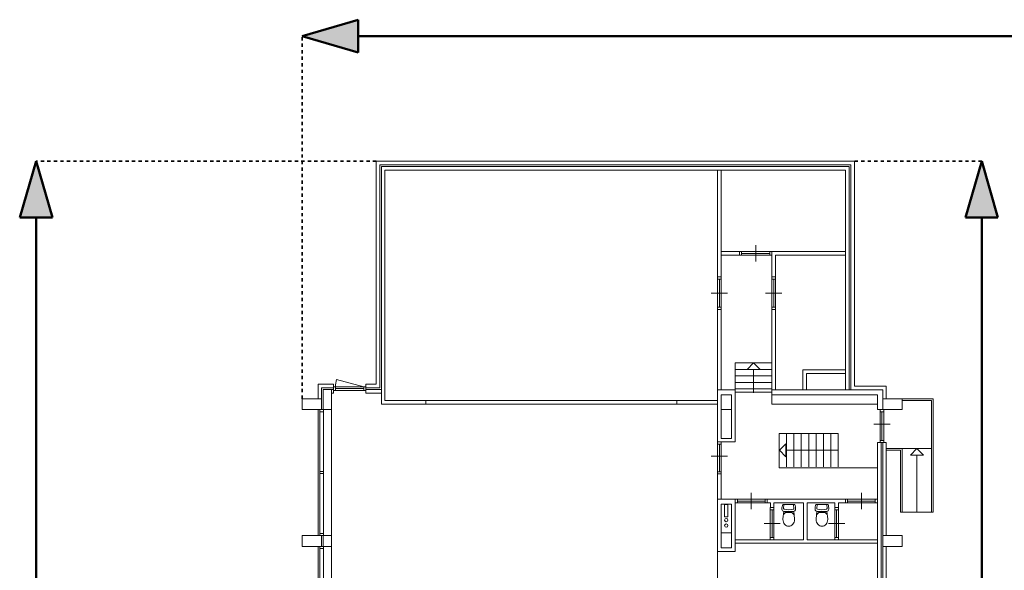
# Model space of a CAD drawing. Extents: x -59835 to 57885, y -767 to 224044.
# Tile 19 of 51: x -57856 to -27618, y 103744 to 120643. Entities that reach past the tile are written whole.
import ezdxf

# ---------------------------------------------------------------- set-up
doc = ezdxf.new("R2010")
doc.units = 0
doc.header["$MEASUREMENT"] = 0
doc.linetypes.add('DASHED', pattern=[200, 100, -100])
doc.layers.add('99 - SITUATIE', color=12, linetype='Continuous')

msp = doc.modelspace()

# ---------------------------------------------------------------- hatches: boundary and pattern name
at = {"layer": '99 - SITUATIE', "linetype": 'Continuous', "lineweight": 5}
for points in [[(-49182.875, 120141.6875), (-47461.1406, 120642.9688), (-47461.2188, 119640.4375)], [(-57355.125, 116298.625), (-56853.8438, 114576.9062), (-57856.3594, 114576.9688)], [(-28313, 116298.625), (-28814.2812, 114576.9062), (-27811.7578, 114576.9688)]]:
    msp.add_hatch(color=7, dxfattribs=at).paths.add_polyline_path(points, flags=0)

# ---------------------------------------------------------------- linework, layer by layer
at = {"layer": '99 - SITUATIE', "color": 12, "linetype": 'Continuous', "lineweight": 50}
for points in [[(-49182.875, 120141.6875), (-47461.1406, 120642.9688)], [(-47461.2188, 119640.4375), (-47461.1406, 120642.9688)], [(-49182.875, 120141.6875), (-47461.2188, 119640.4375)], [(34710.4375, 120141.6875), (-47461.1875, 120141.6875)], [(-57355.125, 116298.625), (-57856.3594, 114576.9688)], [(-57355.125, 116298.625), (-56853.8438, 114576.9062)], [(-28313, 116298.625), (-28814.2812, 114576.9062)], [(-28313, 116298.625), (-27811.7578, 114576.9688)], [(-57856.3594, 114576.9688), (-56853.8281, 114576.9062)], [(-57355.125, 114576.9375), (-57355.125, 62828.5)], [(-27811.7578, 114576.9688), (-28814.2812, 114576.9062)], [(-28313, 114576.9375), (-28313, 89380.3125)]]:
    msp.add_lwpolyline(points, dxfattribs=at)
at = {"layer": '99 - SITUATIE', "color": 134, "linetype": 'DASHED', "lineweight": 35}
for points in [[(-49182.875, 109008.625), (-49182.875, 120141.6875)], [(-46907.875, 116298.625), (-57355.125, 116298.625)], [(-28313, 116298.625), (-32222.875, 116298.625)]]:
    msp.add_lwpolyline(points, dxfattribs=at)
at = {"layer": '99 - SITUATIE', "color": 5, "linetype": 'Continuous', "lineweight": 5}
for points in [[(-46907.875, 116298.625), (-46907.875, 109453.625)], [(-32222.875, 116298.625), (-46907.875, 116298.625)], [(-46797.875, 116188.625), (-32332.875, 116188.625)], [(-46797.875, 109343.625), (-46797.875, 116188.625)], [(-46747.875, 116138.625), (-32382.875, 116138.625)], [(-46747.875, 108843.625), (-46747.875, 116138.625)], [(-32382.875, 116138.625), (-32382.875, 109283.625)], [(-32332.875, 116188.625), (-32332.875, 109283.625)], [(-32222.875, 109393.625), (-32222.875, 116298.625)], [(-46637.875, 116028.625), (-46637.875, 108953.625)], [(-32492.875, 116028.625), (-46637.875, 116028.625)], [(-36422.875, 116028.625), (-36422.875, 112748.625)], [(-36312.875, 116028.625), (-36422.875, 116028.625)], [(-36312.875, 112748.625), (-36312.875, 116028.625)], [(-32492.875, 109283.625), (-32492.875, 116028.625)], [(-35252.875, 113221.625), (-35252.875, 113721.625)], [(-36312.875, 113528.625), (-36312.875, 113418.625)], [(-35752.875, 113528.625), (-36312.875, 113528.625)], [(-36312.875, 113418.625), (-35752.875, 113418.625)], [(-35752.875, 113418.625), (-35752.875, 113528.625)], [(-35685.875, 113528.625), (-35752.875, 113528.625)], [(-35752.875, 113528.625), (-35752.875, 113414.625)], [(-35752.875, 113414.625), (-35685.875, 113414.625)], [(-34819.875, 113528.625), (-35685.875, 113528.625)], [(-35685.875, 113528.625), (-35685.875, 113414.625)], [(-34819.875, 113471.625), (-35685.875, 113471.625)], [(-34819.875, 113414.625), (-35685.875, 113414.625)], [(-34752.875, 113528.625), (-34819.875, 113528.625)], [(-34819.875, 113528.625), (-34819.875, 113414.625)], [(-34819.875, 113414.625), (-34752.875, 113414.625)], [(-34752.875, 113528.625), (-34752.875, 112748.625)], [(-32492.875, 113528.625), (-34752.875, 113528.625)], [(-34752.875, 113528.625), (-34752.875, 113414.625)], [(-34642.875, 113418.625), (-32492.875, 113418.625)], [(-34642.875, 112748.625), (-34642.875, 113418.625)], [(-32492.875, 113418.625), (-32492.875, 113528.625)], [(-36424.875, 112748.625), (-36424.875, 112681.625)], [(-36310.875, 112748.625), (-36424.875, 112748.625)], [(-36424.875, 112681.625), (-36424.875, 111815.625)], [(-36310.875, 112681.625), (-36424.875, 112681.625)], [(-36422.875, 112748.625), (-36312.875, 112748.625)], [(-36367.875, 112681.625), (-36367.875, 111815.625)], [(-36310.875, 112681.625), (-36310.875, 112748.625)], [(-36310.875, 112681.625), (-36310.875, 111815.625)], [(-34754.875, 112748.625), (-34754.875, 112681.625)], [(-34640.875, 112748.625), (-34754.875, 112748.625)], [(-34754.875, 112681.625), (-34754.875, 111815.625)], [(-34640.875, 112681.625), (-34754.875, 112681.625)], [(-34752.875, 112748.625), (-34642.875, 112748.625)], [(-34697.875, 112681.625), (-34697.875, 111815.625)], [(-34640.875, 112681.625), (-34640.875, 112748.625)], [(-34640.875, 112681.625), (-34640.875, 111815.625)], [(-36617.875, 112248.625), (-36117.875, 112248.625)], [(-34947.875, 112248.625), (-34447.875, 112248.625)], [(-36424.875, 111815.625), (-36424.875, 111748.625)], [(-36310.875, 111815.625), (-36424.875, 111815.625)], [(-36310.875, 111748.625), (-36424.875, 111748.625)], [(-36312.875, 111748.625), (-36422.875, 111748.625)], [(-36422.875, 111748.625), (-36422.875, 109283.625)], [(-36312.875, 109283.625), (-36312.875, 111748.625)], [(-36310.875, 111748.625), (-36310.875, 111815.625)], [(-34754.875, 111815.625), (-34754.875, 111748.625)], [(-34640.875, 111815.625), (-34754.875, 111815.625)], [(-34640.875, 111748.625), (-34754.875, 111748.625)], [(-34642.875, 111748.625), (-34752.875, 111748.625)], [(-34752.875, 111748.625), (-34752.875, 109283.625)], [(-34642.875, 109283.625), (-34642.875, 111748.625)], [(-34640.875, 111748.625), (-34640.875, 111815.625)], [(-35882.875, 110108.625), (-35882.875, 109283.625)], [(-34752.875, 110108.625), (-35882.875, 110108.625)], [(-35517.875, 109908.625), (-35317.875, 110108.625)], [(-35317.875, 110108.625), (-35117.875, 109908.625)], [(-34752.875, 109908.625), (-35882.875, 109908.625)], [(-35117.875, 109908.625), (-35517.875, 109908.625)], [(-35317.875, 109908.625), (-35317.875, 109194.9375)], [(-33802.875, 109893.625), (-33802.875, 109283.625)], [(-32492.875, 109893.625), (-33802.875, 109893.625)], [(-33692.875, 109783.625), (-32492.875, 109783.625)], [(-33692.875, 109283.625), (-33692.875, 109783.625)], [(-32492.875, 109783.625), (-32492.875, 109893.625)], [(-47289.875, 109375.625), (-48126.375, 109599.8125)], [(-34752.875, 109708.625), (-35882.875, 109708.625)], [(-34752.875, 109508.625), (-35882.875, 109508.625)], [(-48692.875, 109453.625), (-48692.875, 109008.625)], [(-48222.875, 109453.625), (-48692.875, 109453.625)], [(-48582.875, 109343.625), (-48222.875, 109343.625)], [(-48582.875, 109008.625), (-48582.875, 109343.625)], [(-48532.875, 108678.625), (-48532.875, 109293.625)], [(-48532.875, 109293.625), (-48282.875, 109293.625)], [(-48282.875, 109293.625), (-48222.875, 109293.625)], [(-48282.875, 109183.625), (-48282.875, 109293.625)], [(-48282.875, 109293.625), (-48282.875, 108678.625)], [(-48222.875, 109183.625), (-48282.875, 109183.625)], [(-48222.875, 109343.625), (-48222.875, 109453.625)], [(-48155.875, 109375.625), (-48222.875, 109375.625)], [(-48222.875, 109375.625), (-48222.875, 109261.625)], [(-48222.875, 109293.625), (-48222.875, 109183.625)], [(-48222.875, 109261.625), (-48155.875, 109261.625)], [(-47289.875, 109375.625), (-48155.875, 109375.625)], [(-48155.875, 109375.625), (-48155.875, 109261.625)], [(-47289.875, 109318.625), (-48155.875, 109318.625)], [(-47289.875, 109261.625), (-48155.875, 109261.625)], [(-47222.875, 109375.625), (-47289.875, 109375.625)], [(-47289.875, 109375.625), (-47289.875, 109261.625)], [(-47289.875, 109261.625), (-47222.875, 109261.625)], [(-46907.875, 109453.625), (-47222.875, 109453.625)], [(-47222.875, 109453.625), (-47222.875, 109343.625)], [(-47222.875, 109375.625), (-47222.875, 109261.625)], [(-47222.875, 109343.625), (-46797.875, 109343.625)], [(-47222.875, 109183.625), (-47222.875, 109293.625)], [(-47222.875, 109293.625), (-46747.875, 109293.625)], [(-46747.875, 109183.625), (-47222.875, 109183.625)], [(-46747.875, 109293.625), (-46747.875, 109183.625)], [(-36422.875, 109283.625), (-36312.875, 109283.625)], [(-36422.875, 109283.625), (-35882.875, 109283.625)], [(-36422.875, 107683.625), (-36422.875, 109283.625)], [(-34752.875, 109308.625), (-35882.875, 109308.625)], [(-35882.875, 109283.625), (-35882.875, 107683.625)], [(-34752.875, 109208.625), (-35882.875, 109208.625)], [(-31352.875, 109283.625), (-34752.875, 109283.625)], [(-34752.875, 109283.625), (-34752.875, 109133.625)], [(-34752.875, 109283.625), (-34642.875, 109283.625)], [(-33802.875, 109283.625), (-33692.875, 109283.625)], [(-32382.875, 109283.625), (-32492.875, 109283.625)], [(-32332.875, 109283.625), (-31352.875, 109283.625)], [(-31242.875, 109393.625), (-32222.875, 109393.625)], [(-31352.875, 109283.625), (-31352.875, 109008.625)], [(-31352.875, 109008.625), (-31352.875, 109283.625)], [(-31242.875, 109008.625), (-31242.875, 109393.625)], [(-49182.875, 109008.625), (-48582.875, 109008.625)], [(-49182.875, 108678.625), (-49182.875, 109008.625)], [(-48692.875, 109008.625), (-48582.875, 109008.625)], [(-48582.875, 109008.625), (-48582.875, 108678.625)], [(-46637.875, 108953.625), (-45387.875, 108953.625)], [(-45387.875, 108953.625), (-45387.875, 108843.625)], [(-37672.875, 108953.625), (-36422.875, 108953.625)], [(-37672.875, 108843.625), (-37672.875, 108953.625)], [(-36422.875, 108953.625), (-36422.875, 108843.625)], [(-36312.875, 109133.625), (-35992.875, 109133.625)], [(-36312.875, 107793.625), (-36312.875, 109133.625)], [(-36312.875, 108678.625), (-36312.875, 109133.625)], [(-35992.875, 109133.625), (-35992.875, 107793.625)], [(-35992.875, 109133.625), (-35992.875, 108678.625)], [(-34752.875, 109133.625), (-31512.875, 109133.625)], [(-34752.875, 109133.625), (-34752.875, 108843.625)], [(-31512.875, 109133.625), (-31512.875, 108678.625)], [(-31352.875, 109008.625), (-31242.875, 109008.625)], [(-30752.875, 109008.625), (-31352.875, 109008.625)], [(-31352.875, 109008.625), (-31352.875, 108678.625)], [(-30752.875, 108678.625), (-30752.875, 109008.625)], [(-30752.875, 109008.625), (-30752.875, 108958.625)], [(-29802.875, 109008.625), (-30752.875, 109008.625)], [(-30752.875, 108958.625), (-29852.875, 108958.625)], [(-29852.875, 108958.625), (-29852.875, 105525.625)], [(-29802.875, 105525.625), (-29802.875, 109008.625)], [(-48582.875, 108678.625), (-49182.875, 108678.625)], [(-48692.875, 108678.625), (-48692.875, 104808.625)], [(-48636.875, 108678.625), (-48636.875, 108611.625)], [(-48522.875, 108678.625), (-48636.875, 108678.625)], [(-48636.875, 106777.125), (-48636.875, 108611.625)], [(-48522.875, 108611.625), (-48636.875, 108611.625)], [(-48282.875, 108678.625), (-48532.875, 108678.625)], [(-48522.875, 108611.625), (-48522.875, 108678.625)], [(-48522.875, 108611.625), (-48522.875, 106777.125)], [(-48282.875, 104808.625), (-48282.875, 108678.625)], [(-45387.875, 108843.625), (-46747.875, 108843.625)], [(-45387.875, 108843.625), (-37672.875, 108843.625)], [(-36422.875, 108843.625), (-37672.875, 108843.625)], [(-35992.875, 108678.625), (-36312.875, 108678.625)], [(-34752.875, 108843.625), (-31512.875, 108843.625)], [(-31512.875, 108678.625), (-30752.875, 108678.625)], [(-31434.875, 108678.625), (-31434.875, 108611.625)], [(-31320.875, 108678.625), (-31434.875, 108678.625)], [(-31434.875, 108611.625), (-31434.875, 107728.625)], [(-31320.875, 108611.625), (-31434.875, 108611.625)], [(-31377.875, 107728.625), (-31377.875, 108611.625)], [(-31352.875, 108678.625), (-30752.875, 108678.625)], [(-31320.875, 108611.625), (-31320.875, 108678.625)], [(-31320.875, 108611.625), (-31320.875, 107728.625)], [(-31627.875, 108228.625), (-31127.875, 108228.625)], [(-35882.875, 107683.625), (-36422.875, 107683.625)], [(-36422.875, 107683.625), (-36422.875, 107616.625)], [(-36308.875, 107683.625), (-36422.875, 107683.625)], [(-35992.875, 107793.625), (-36312.875, 107793.625)], [(-36308.875, 107616.625), (-36308.875, 107683.625)], [(-34532.875, 107941.125), (-34532.875, 106918.625)], [(-34532.875, 107941.125), (-32719.5, 107941.125)], [(-34532.875, 106892.75), (-34532.875, 107941.125)], [(-34306.1875, 107941.125), (-34306.1875, 106918.625)], [(-34079.5, 107941.125), (-34079.5, 106918.625)], [(-33852.875, 107941.125), (-33852.875, 106918.625)], [(-33626.1875, 107941.125), (-33626.1875, 106918.625)], [(-33399.5, 107941.125), (-33399.5, 106918.625)], [(-33172.875, 107941.125), (-33172.875, 106918.625)], [(-32946.1875, 107941.125), (-32946.1875, 106918.625)], [(-32719.5, 107941.125), (-32719.5, 106918.625)], [(-31402.875, 107661.625), (-31512.875, 107661.625)], [(-31512.875, 107661.625), (-31512.875, 87658.625)], [(-31512.875, 107661.625), (-31512.875, 106892.75)], [(-31434.875, 107728.625), (-31434.875, 107661.625)], [(-31320.875, 107728.625), (-31434.875, 107728.625)], [(-31320.875, 107661.625), (-31434.875, 107661.625)], [(-31402.875, 87658.625), (-31402.875, 107661.625)], [(-31352.875, 107661.625), (-31352.875, 104808.625)], [(-31242.875, 107661.625), (-31352.875, 107661.625)], [(-31320.875, 107661.625), (-31320.875, 107728.625)], [(-31242.875, 104808.625), (-31242.875, 107661.625)], [(-36422.875, 107616.625), (-36422.875, 106766.625)], [(-36308.875, 107616.625), (-36422.875, 107616.625)], [(-36365.875, 107616.625), (-36365.875, 106766.625)], [(-36308.875, 106766.625), (-36308.875, 107616.625)], [(-34524.875, 107429.875), (-34324.875, 107629.875)], [(-34324.875, 107229.875), (-34524.875, 107429.875)], [(-34324.875, 107629.875), (-34324.875, 107229.875)], [(-32719.5, 107429.875), (-34324.875, 107429.875)], [(-31242.875, 107478.625), (-30752.875, 107478.625)], [(-30802.875, 107428.625), (-31242.875, 107428.625)], [(-30802.875, 105525.625), (-30802.875, 107428.625)], [(-30752.875, 107478.625), (-30752.875, 105892.625)], [(-30752.875, 107478.625), (-29852.875, 107478.625)], [(-30302.875, 107478.625), (-30502.875, 107278.625)], [(-30102.875, 107278.625), (-30302.875, 107478.625)], [(-36615.875, 107243.625), (-36115.875, 107243.625)], [(-30502.875, 107278.625), (-30102.875, 107278.625)], [(-30302.875, 107278.625), (-30302.875, 105525.625)], [(-48636.875, 106777.125), (-48636.875, 106710.125)], [(-48522.875, 106777.125), (-48636.875, 106777.125)], [(-48522.875, 106710.125), (-48522.875, 106777.125)], [(-36422.875, 106766.625), (-36422.875, 106699.625)], [(-36308.875, 106766.625), (-36422.875, 106766.625)], [(-36308.875, 106699.625), (-36308.875, 106766.625)], [(-31512.875, 106892.75), (-34532.875, 106892.75)], [(-48636.875, 104875.625), (-48636.875, 106710.125)], [(-48522.875, 106710.125), (-48636.875, 106710.125)], [(-48522.875, 106710.125), (-48522.875, 104875.625)], [(-36312.875, 106699.625), (-36422.875, 106699.625)], [(-36422.875, 106699.625), (-36422.875, 105923.625)], [(-36308.875, 106699.625), (-36422.875, 106699.625)], [(-36312.875, 105923.625), (-36312.875, 106699.625)], [(-36422.875, 105923.625), (-36312.875, 105923.625)], [(-36422.875, 105923.625), (-35882.875, 105923.625)], [(-36422.875, 104323.625), (-36422.875, 105923.625)], [(-35882.875, 105923.625), (-35882.875, 104323.625)], [(-35815.875, 105923.625), (-35882.875, 105923.625)], [(-35882.875, 105923.625), (-35882.875, 105809.625)], [(-34965.875, 105923.625), (-35815.875, 105923.625)], [(-35815.875, 105923.625), (-35815.875, 105809.625)], [(-34965.875, 105866.625), (-35815.875, 105866.625)], [(-35390.875, 105616.625), (-35390.875, 106116.625)], [(-34898.875, 105923.625), (-34965.875, 105923.625)], [(-34965.875, 105923.625), (-34965.875, 105809.625)], [(-34898.875, 105923.625), (-32496.875, 105923.625)], [(-34898.875, 105813.625), (-34898.875, 105923.625)], [(-34898.875, 105923.625), (-34898.875, 105809.625)], [(-32496.875, 105923.625), (-32496.875, 105813.625)], [(-32429.875, 105923.625), (-32496.875, 105923.625)], [(-32496.875, 105923.625), (-32496.875, 105809.625)], [(-31579.875, 105923.625), (-32429.875, 105923.625)], [(-32429.875, 105923.625), (-32429.875, 105809.625)], [(-31579.875, 105866.625), (-32429.875, 105866.625)], [(-32004.875, 105616.625), (-32004.875, 106116.625)], [(-31512.875, 105923.625), (-31579.875, 105923.625)], [(-31579.875, 105923.625), (-31579.875, 105809.625)], [(-31512.875, 105923.625), (-31512.875, 105809.625)], [(-30752.875, 105892.625), (-30752.875, 105525.625)], [(-36312.875, 105773.625), (-35992.875, 105773.625)], [(-36312.875, 104433.625), (-36312.875, 105773.625)], [(-36209.375, 105762.1875), (-36109.375, 105762.1875)], [(-36209.375, 105382.4375), (-36209.375, 105762.1875)], [(-36109.375, 105762.1875), (-36109.375, 105382.4375)], [(-35992.875, 105773.625), (-35992.875, 104433.625)], [(-35882.875, 105809.625), (-35815.875, 105809.625)], [(-34965.875, 105809.625), (-35815.875, 105809.625)], [(-34965.875, 105809.625), (-34898.875, 105809.625)], [(-34802.875, 105813.625), (-34898.875, 105813.625)], [(-34804.875, 105667.625), (-34804.875, 105600.625)], [(-34690.875, 105667.625), (-34804.875, 105667.625)], [(-34804.875, 105600.625), (-34804.875, 104750.625)], [(-34690.875, 105600.625), (-34804.875, 105600.625)], [(-34802.875, 105667.625), (-34802.875, 105813.625)], [(-34692.875, 105667.625), (-34802.875, 105667.625)], [(-34747.875, 105600.625), (-34747.875, 104750.625)], [(-34692.875, 105813.625), (-34692.875, 105667.625)], [(-33782.875, 105813.625), (-34692.875, 105813.625)], [(-34690.875, 105600.625), (-34690.875, 105667.625)], [(-34690.875, 105600.625), (-34690.875, 104750.625)], [(-34424.375, 105764.5625), (-34051.375, 105764.5625)], [(-34393, 105550.5625), (-34414.875, 105319.8125)], [(-34395.4375, 105639.125), (-34384.5, 105764.5625)], [(-34098.75, 105550.5625), (-34377, 105550.5625)], [(-34080.25, 105639.125), (-34091.1875, 105764.5625)], [(-34083.875, 105550.5625), (-34062, 105319.8125)], [(-33782.875, 104683.625), (-33782.875, 105813.625)], [(-33672.875, 105813.625), (-33672.875, 104683.625)], [(-32822.875, 105813.625), (-33672.875, 105813.625)], [(-33404.375, 105764.5625), (-33031.375, 105764.5625)], [(-33373, 105550.5625), (-33394.875, 105319.8125)], [(-33375.4375, 105639.125), (-33364.5, 105764.5625)], [(-33078.75, 105550.5625), (-33357, 105550.5625)], [(-33060.25, 105639.125), (-33071.1875, 105764.5625)], [(-33063.875, 105550.5625), (-33042, 105319.8125)], [(-32824.875, 105667.625), (-32824.875, 105600.625)], [(-32710.875, 105667.625), (-32824.875, 105667.625)], [(-32824.875, 105600.625), (-32824.875, 104750.625)], [(-32710.875, 105600.625), (-32824.875, 105600.625)], [(-32822.875, 105667.625), (-32822.875, 105813.625)], [(-32712.875, 105667.625), (-32822.875, 105667.625)], [(-32767.875, 105600.625), (-32767.875, 104750.625)], [(-32712.875, 105813.625), (-32712.875, 105667.625)], [(-32496.875, 105813.625), (-32712.875, 105813.625)], [(-32710.875, 105600.625), (-32710.875, 105667.625)], [(-32710.875, 105600.625), (-32710.875, 104750.625)], [(-32496.875, 105809.625), (-32429.875, 105809.625)], [(-31579.875, 105809.625), (-32429.875, 105809.625)], [(-31579.875, 105809.625), (-31512.875, 105809.625)], [(-36109.375, 105382.4375), (-36209.375, 105382.4375)], [(-34336.3125, 105520.5625), (-34398.25, 105460.5)], [(-34140.5625, 105520.5625), (-34336.3125, 105520.5625)], [(-34140.5625, 105520.5625), (-34078.625, 105460.5)], [(-33316.3125, 105520.5625), (-33378.25, 105460.5)], [(-33120.5625, 105520.5625), (-33316.3125, 105520.5625)], [(-33120.5625, 105520.5625), (-33058.625, 105460.5)], [(-30752.875, 105525.625), (-30802.875, 105525.625)], [(-30752.875, 105525.625), (-29852.875, 105525.625)], [(-29852.875, 105525.625), (-29802.875, 105525.625)], [(-34997.875, 105175.625), (-34497.875, 105175.625)], [(-33017.875, 105175.625), (-32517.875, 105175.625)], [(-49182.875, 104808.625), (-48582.875, 104808.625)], [(-49182.875, 104478.625), (-49182.875, 104808.625)], [(-48636.875, 104875.625), (-48636.875, 104808.625)], [(-48522.875, 104875.625), (-48636.875, 104875.625)], [(-48522.875, 104808.625), (-48636.875, 104808.625)], [(-48582.875, 104808.625), (-48582.875, 104478.625)], [(-48282.875, 104808.625), (-48532.875, 104808.625)], [(-48532.875, 104808.625), (-48532.875, 104478.625)], [(-48522.875, 104808.625), (-48522.875, 104875.625)], [(-48282.875, 104478.625), (-48282.875, 104808.625)], [(-36312.875, 104888.625), (-35992.875, 104888.625)], [(-36312.875, 104433.625), (-36312.875, 104888.625)], [(-35992.875, 104888.625), (-35992.875, 104433.625)], [(-35882.875, 104683.625), (-33782.875, 104683.625)], [(-35882.875, 104573.625), (-35882.875, 104683.625)], [(-34804.875, 104750.625), (-34804.875, 104683.625)], [(-34690.875, 104750.625), (-34804.875, 104750.625)], [(-34690.875, 104683.625), (-34804.875, 104683.625)], [(-34690.875, 104683.625), (-34690.875, 104750.625)], [(-33672.875, 104683.625), (-31512.875, 104683.625)], [(-32824.875, 104750.625), (-32824.875, 104683.625)], [(-32710.875, 104750.625), (-32824.875, 104750.625)], [(-32710.875, 104683.625), (-32824.875, 104683.625)], [(-32710.875, 104683.625), (-32710.875, 104750.625)], [(-31512.875, 104683.625), (-31512.875, 104573.625)], [(-31352.875, 104808.625), (-31242.875, 104808.625)], [(-31352.875, 104808.625), (-31352.875, 104478.625)], [(-30752.875, 104808.625), (-31352.875, 104808.625)], [(-30752.875, 104478.625), (-30752.875, 104808.625)], [(-48582.875, 104478.625), (-49182.875, 104478.625)], [(-48692.875, 104478.625), (-48692.875, 100608.625)], [(-48636.875, 104478.625), (-48636.875, 104411.625)], [(-48522.875, 104478.625), (-48636.875, 104478.625)], [(-48636.875, 102577.125), (-48636.875, 104411.625)], [(-48522.875, 104411.625), (-48636.875, 104411.625)], [(-48532.875, 104478.625), (-48282.875, 104478.625)], [(-48522.875, 104411.625), (-48522.875, 104478.625)], [(-48522.875, 104411.625), (-48522.875, 102577.125)], [(-48282.875, 100608.625), (-48282.875, 104478.625)], [(-35882.875, 104323.625), (-36422.875, 104323.625)], [(-35992.875, 104433.625), (-36312.875, 104433.625)], [(-31512.875, 104573.625), (-35882.875, 104573.625)], [(-31242.875, 104478.625), (-31352.875, 104478.625)], [(-31352.875, 104478.625), (-31352.875, 100608.625)], [(-31352.875, 104478.625), (-30752.875, 104478.625)], [(-31242.875, 100608.625), (-31242.875, 104478.625)]]:
    msp.add_lwpolyline(points, dxfattribs=at)
for points in [[(-46637.875, 116028.625), (-36422.875, 116028.625), (-36422.875, 108953.625), (-46637.875, 108953.625)], [(-36422.875, 104323.625), (-35882.875, 104323.625), (-35882.875, 104573.625), (-31512.875, 104573.625), (-31512.875, 96728.625), (-36422.875, 96728.625)]]:
    msp.add_lwpolyline(points, close=True, dxfattribs=at)
for points in [[(-48126.375, 109599.8125, 0.0655569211), (-48155.8906, 109375.625)], [(-34424.375, 105764.5625, 0.0816935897), (-34447.8828, 105621.5)], [(-34447.875, 105621.5, 0.4142135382), (-34377, 105550.625)], [(-34395.4375, 105639.125, 0.3718126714), (-34378.9922, 105617.8281)], [(-34379, 105617.8125, 0.1006984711), (-34096.75, 105617.8125)], [(-34098.75, 105550.625, 0.4142135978), (-34027.875, 105621.5)], [(-34096.75, 105617.8125, 0.371765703), (-34080.2969, 105639.125)], [(-34027.875, 105621.5, 0.0817048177), (-34051.3828, 105764.5625)], [(-33404.375, 105764.5625, 0.0816935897), (-33427.8828, 105621.5)], [(-33427.875, 105621.5, 0.4142135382), (-33357, 105550.625)], [(-33375.4375, 105639.125, 0.3718126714), (-33358.9922, 105617.8281)], [(-33359, 105617.8125, 0.1006984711), (-33076.75, 105617.8125)], [(-33078.75, 105550.625, 0.4142135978), (-33007.875, 105621.5)], [(-33076.75, 105617.8125, 0.371765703), (-33060.2969, 105639.125)], [(-33007.875, 105621.5, 0.0817048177), (-33031.3828, 105764.5625)], [(-34415.9375, 105298.0625, 0.0873559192), (-34402.0938, 105219.4531)], [(-34414.875, 105319.8125, 0.0236651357), (-34415.9062, 105298.0625)], [(-34074.75, 105219.4375, 0.0873559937), (-34060.9062, 105298.0625)], [(-34060.875, 105298.0625, 0.0236586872), (-34061.9062, 105319.8125)], [(-33395.9375, 105298.0625, 0.0873559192), (-33382.0938, 105219.4531)], [(-33394.875, 105319.8125, 0.0236651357), (-33395.9062, 105298.0625)], [(-33054.75, 105219.4375, 0.0873559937), (-33040.9062, 105298.0625)], [(-33040.875, 105298.0625, 0.0236586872), (-33041.9062, 105319.8125)], [(-34402.125, 105219.4375, 0.093144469), (-34363.9766, 105154.9688)], [(-34363.9375, 105155, 0.1027314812), (-34305.1797, 105110.6875)], [(-34305.1875, 105110.6875, 0.1107722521), (-34238.4375, 105095.7188)], [(-34238.4375, 105095.6875, 0.1107722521), (-34171.6719, 105110.6562)], [(-34171.6875, 105110.6875, 0.1027314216), (-34112.9297, 105155)], [(-34112.875, 105155, 0.0930931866), (-34074.7578, 105219.4375)], [(-33382.125, 105219.4375, 0.093144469), (-33343.9766, 105154.9688)], [(-33343.9375, 105155, 0.1027314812), (-33285.1797, 105110.6875)], [(-33285.1875, 105110.6875, 0.1107722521), (-33218.4375, 105095.7188)], [(-33218.4375, 105095.6875, 0.1107722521), (-33151.6719, 105110.6562)], [(-33151.6875, 105110.6875, 0.1027314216), (-33092.9297, 105155)], [(-33092.875, 105155, 0.0930931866), (-33054.7578, 105219.4375)]]:
    msp.add_lwpolyline(points, format="xyb", dxfattribs=at)
for centre in [(-36159.375, 105285.5), (-36159.375, 105117.1875)]:
    msp.add_circle(centre, 50, dxfattribs=at)

doc.saveas('drawing.dxf')
